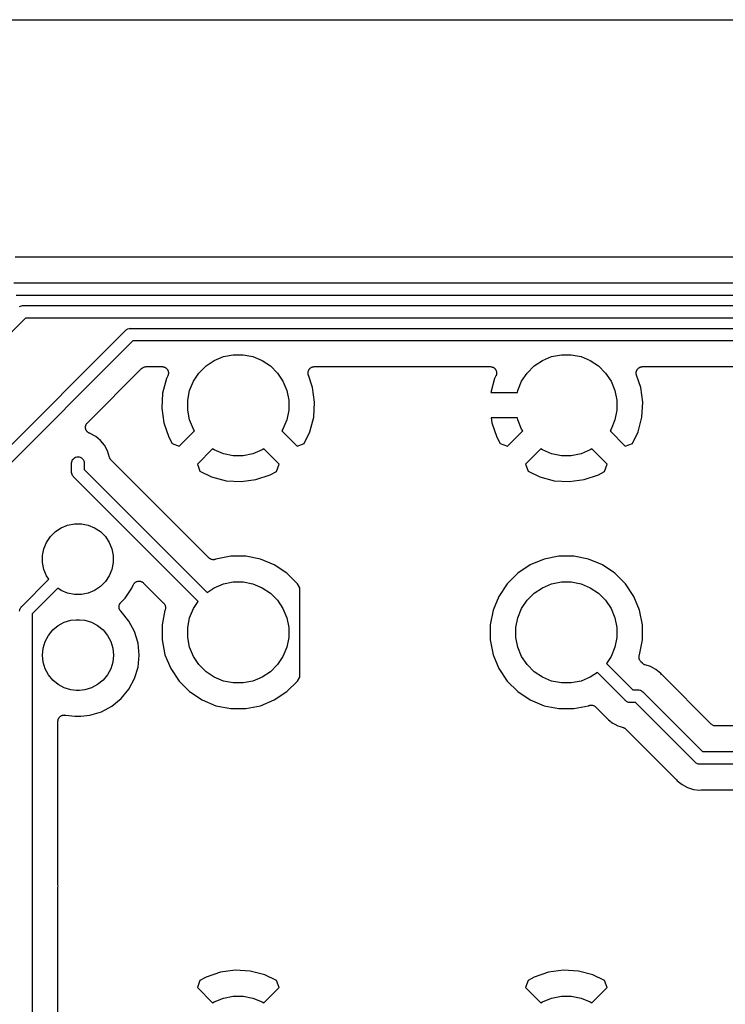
# Model space of a CAD drawing. Extents: x 3.04 to 9.02, y -6.31 to -2.47.
# Tile 16 of 33: x 6.09 to 6.64, y -3.24 to -2.47. Entities that reach past the tile are written whole.
import ezdxf

# ---------------------------------------------------------------- set-up
doc = ezdxf.new("R2010")
doc.units = 0
doc.header["$MEASUREMENT"] = 0
doc.layers.add('BLACK', color=7, linetype='CONTINUOUS')

msp = doc.modelspace()

# ---------------------------------------------------------------- linework, layer by layer
at = {"layer": 'BLACK', "linetype": 'CONTINUOUS'}
for p, q in [((5.14482, -2.47447), (7.89339, -2.47447)), ((7.50983, -2.65962), (6.08617, -2.65962)), ((6.08494, -2.67962), (7.51106, -2.67962)), ((7.50926, -2.68946), (6.08674, -2.68946)), ((6.08935, -2.69813), (6.09013, -2.69771)), ((6.09013, -2.69771), (6.09106, -2.69743)), ((6.09106, -2.69743), (6.09178, -2.69735)), ((6.09178, -2.69735), (6.09202, -2.69733)), ((6.09178, -2.69735), (6.09178, -2.69735)), ((6.09202, -2.69733), (6.09226, -2.69735)), ((6.09226, -2.69735), (7.5007, -2.69735)), ((6.09406, -2.7072), (5.76614, -3.03512)), ((7.49891, -2.7072), (6.09406, -2.7072)), ((5.80584, -3.08305), (6.17222, -2.7167)), ((6.17222, -2.7167), (6.17237, -2.71651)), ((6.17237, -2.71651), (6.17256, -2.71636)), ((6.17256, -2.71636), (6.17312, -2.7159)), ((6.17256, -2.71636), (6.17256, -2.71636)), ((6.17312, -2.7159), (6.17342, -2.71574)), ((6.17312, -2.7159), (6.17312, -2.7159)), ((6.17312, -2.7159), (6.17312, -2.7159)), ((6.17312, -2.7159), (6.17312, -2.7159)), ((6.17342, -2.71574), (6.17397, -2.71544)), ((6.17397, -2.71544), (6.1749, -2.71516)), ((6.1749, -2.71516), (6.17562, -2.71509)), ((6.17562, -2.71509), (6.17563, -2.71509)), ((6.17563, -2.71509), (6.17587, -2.71506)), ((6.17587, -2.71506), (6.17611, -2.71509)), ((6.17611, -2.71509), (7.48968, -2.71509)), ((6.1779, -2.72493), (5.81152, -3.09128)), ((7.48788, -2.72493), (6.1779, -2.72493)), ((6.2349, -2.74442), (6.24135, -2.74011)), ((6.24135, -2.74011), (6.24852, -2.73714)), ((6.24852, -2.73714), (6.25612, -2.73563)), ((6.25612, -2.73563), (6.26388, -2.73563)), ((6.26388, -2.73563), (6.27148, -2.73714)), ((6.27148, -2.73714), (6.27865, -2.74011)), ((6.27865, -2.74011), (6.2851, -2.74442)), ((6.49081, -2.74442), (6.49726, -2.74011)), ((6.49726, -2.74011), (6.50442, -2.73714)), ((6.50442, -2.73714), (6.51203, -2.73563)), ((6.51203, -2.73563), (6.51978, -2.73563)), ((6.51978, -2.73563), (6.52739, -2.73714)), ((6.52739, -2.73714), (6.53455, -2.74011)), ((6.53455, -2.74011), (6.541, -2.74442)), ((6.1424, -2.78871), (6.18472, -2.74639)), ((6.18472, -2.74639), (6.18474, -2.74638)), ((6.18474, -2.74638), (6.18477, -2.74634)), ((6.18474, -2.74638), (6.18474, -2.74638)), ((6.18474, -2.74638), (6.18474, -2.74638)), ((6.18477, -2.74634), (6.18513, -2.74606)), ((6.18513, -2.74606), (6.18549, -2.74576)), ((6.18549, -2.74576), (6.18552, -2.74575)), ((6.18552, -2.74575), (6.18554, -2.74574)), ((6.18554, -2.74574), (6.18595, -2.74552)), ((6.18595, -2.74552), (6.18635, -2.74531)), ((6.18635, -2.74531), (6.18638, -2.7453)), ((6.18638, -2.7453), (6.1864, -2.74529)), ((6.1864, -2.74529), (6.18685, -2.74516)), ((6.18685, -2.74516), (6.18729, -2.74502)), ((6.18729, -2.74502), (6.18731, -2.74502)), ((6.18731, -2.74502), (6.18734, -2.74501)), ((6.18734, -2.74501), (6.1878, -2.74497)), ((6.1878, -2.74497), (6.18826, -2.74493)), ((6.18826, -2.74493), (6.20061, -2.74493)), ((6.20061, -2.74493), (6.20068, -2.74493)), ((6.20068, -2.74493), (6.20082, -2.74494)), ((6.20082, -2.74494), (6.20096, -2.74494)), ((6.20096, -2.74494), (6.2013, -2.745)), ((6.2013, -2.745), (6.20165, -2.74504)), ((6.20165, -2.74504), (6.20178, -2.74508)), ((6.20178, -2.74508), (6.20192, -2.7451)), ((6.20192, -2.7451), (6.20225, -2.74523)), ((6.20225, -2.74523), (6.20258, -2.74533)), ((6.20258, -2.74533), (6.2027, -2.7454)), ((6.2027, -2.7454), (6.20283, -2.74545)), ((6.20283, -2.74545), (6.20313, -2.74563)), ((6.20313, -2.74563), (6.20344, -2.7458)), ((6.20344, -2.7458), (6.20354, -2.74589)), ((6.20354, -2.74589), (6.20366, -2.74596)), ((6.20366, -2.74596), (6.20392, -2.7462)), ((6.20392, -2.7462), (6.20419, -2.74643)), ((6.20419, -2.74643), (6.20427, -2.74654)), ((6.20427, -2.74654), (6.20437, -2.74663)), ((6.20437, -2.74663), (6.20458, -2.74692)), ((6.20458, -2.74692), (6.2048, -2.74719)), ((6.2048, -2.74719), (6.20486, -2.74731)), ((6.20486, -2.74731), (6.20494, -2.74742)), ((6.20494, -2.74742), (6.20509, -2.74774)), ((6.20509, -2.74774), (6.20525, -2.74806)), ((6.22942, -2.7499), (6.2349, -2.74442)), ((6.2851, -2.74442), (6.29058, -2.7499)), ((6.31483, -2.74799), (6.31491, -2.74785)), ((6.31491, -2.74785), (6.31497, -2.74769)), ((6.31497, -2.74769), (6.31514, -2.74742)), ((6.31514, -2.74742), (6.3153, -2.74713)), ((6.3153, -2.74713), (6.3154, -2.74701)), ((6.3154, -2.74701), (6.31549, -2.74687)), ((6.31549, -2.74687), (6.31571, -2.74663)), ((6.31571, -2.74663), (6.31592, -2.74638)), ((6.31592, -2.74638), (6.31605, -2.74628)), ((6.31605, -2.74628), (6.31616, -2.74616)), ((6.31616, -2.74616), (6.31642, -2.74597)), ((6.31642, -2.74597), (6.31667, -2.74576)), ((6.31667, -2.74576), (6.31682, -2.74569)), ((6.31682, -2.74569), (6.31695, -2.74559)), ((6.31695, -2.74559), (6.31725, -2.74546)), ((6.31725, -2.74546), (6.31754, -2.74531)), ((6.31754, -2.74531), (6.31769, -2.74526)), ((6.31769, -2.74526), (6.31784, -2.74519)), ((6.31784, -2.74519), (6.31816, -2.74512)), ((6.31816, -2.74512), (6.31847, -2.74502)), ((6.31847, -2.74502), (6.31863, -2.74501)), ((6.31863, -2.74501), (6.31879, -2.74497)), ((6.31879, -2.74497), (6.31912, -2.74496)), ((6.31912, -2.74496), (6.31944, -2.74493)), ((6.31944, -2.74493), (6.45652, -2.74493)), ((6.45652, -2.74493), (6.45659, -2.74493)), ((6.45659, -2.74493), (6.45673, -2.74494)), ((6.45673, -2.74494), (6.45686, -2.74494)), ((6.45686, -2.74494), (6.45721, -2.745)), ((6.45721, -2.745), (6.45756, -2.74504)), ((6.45756, -2.74504), (6.45769, -2.74508)), ((6.45769, -2.74508), (6.45783, -2.7451)), ((6.45783, -2.7451), (6.45815, -2.74523)), ((6.45815, -2.74523), (6.45849, -2.74533)), ((6.45849, -2.74533), (6.45861, -2.7454)), ((6.45861, -2.7454), (6.45874, -2.74545)), ((6.45874, -2.74545), (6.45904, -2.74563)), ((6.45904, -2.74563), (6.45934, -2.7458)), ((6.45934, -2.7458), (6.45945, -2.74589)), ((6.45945, -2.74589), (6.45957, -2.74596)), ((6.45957, -2.74596), (6.45982, -2.7462)), ((6.45982, -2.7462), (6.46009, -2.74643)), ((6.46009, -2.74643), (6.46018, -2.74654)), ((6.46018, -2.74654), (6.46028, -2.74663)), ((6.46028, -2.74663), (6.46048, -2.74692)), ((6.46048, -2.74692), (6.4607, -2.74719)), ((6.4607, -2.74719), (6.46077, -2.74731)), ((6.46077, -2.74731), (6.46085, -2.74742)), ((6.46085, -2.74742), (6.46099, -2.74774)), ((6.46099, -2.74774), (6.46115, -2.74806)), ((6.48532, -2.7499), (6.49081, -2.74442)), ((6.541, -2.74442), (6.54649, -2.7499)), ((6.57074, -2.74799), (6.57082, -2.74785)), ((6.57082, -2.74785), (6.57087, -2.74769)), ((6.57087, -2.74769), (6.57105, -2.74742)), ((6.57105, -2.74742), (6.5712, -2.74713)), ((6.5712, -2.74713), (6.57131, -2.74701)), ((6.57131, -2.74701), (6.57139, -2.74687)), ((6.57139, -2.74687), (6.57162, -2.74663)), ((6.57162, -2.74663), (6.57182, -2.74638)), ((6.57182, -2.74638), (6.57195, -2.74628)), ((6.57195, -2.74628), (6.57206, -2.74616)), ((6.57206, -2.74616), (6.57233, -2.74597)), ((6.57233, -2.74597), (6.57258, -2.74576)), ((6.57258, -2.74576), (6.57273, -2.74569)), ((6.57273, -2.74569), (6.57286, -2.74559)), ((6.57286, -2.74559), (6.57315, -2.74546)), ((6.57315, -2.74546), (6.57344, -2.74531)), ((6.57344, -2.74531), (6.5736, -2.74526)), ((6.5736, -2.74526), (6.57375, -2.74519)), ((6.57375, -2.74519), (6.57406, -2.74512)), ((6.57406, -2.74512), (6.57438, -2.74502)), ((6.57438, -2.74502), (6.57454, -2.74501)), ((6.57454, -2.74501), (6.5747, -2.74497)), ((6.5747, -2.74497), (6.57502, -2.74496)), ((6.57502, -2.74496), (6.57535, -2.74493)), ((6.57535, -2.74493), (6.78192, -2.74493)), ((6.20405, -2.75429), (6.20109, -2.7656)), ((6.20511, -2.75212), (6.20405, -2.75429)), ((6.20516, -2.75199), (6.20511, -2.75212)), ((6.20522, -2.75187), (6.20516, -2.75199)), ((6.20533, -2.75153), (6.20522, -2.75187)), ((6.20525, -2.74806), (6.20529, -2.74819)), ((6.20529, -2.74819), (6.20535, -2.74831)), ((6.20545, -2.7512), (6.20533, -2.75153)), ((6.20535, -2.74831), (6.20543, -2.74866)), ((6.20543, -2.74866), (6.20552, -2.74899)), ((6.20547, -2.75107), (6.20545, -2.7512)), ((6.20551, -2.75093), (6.20547, -2.75107)), ((6.20555, -2.75058), (6.20551, -2.75093)), ((6.20552, -2.74899), (6.20554, -2.74913)), ((6.20554, -2.74913), (6.20557, -2.74926)), ((6.2056, -2.75024), (6.20555, -2.75058)), ((6.20557, -2.74926), (6.20558, -2.74961)), ((6.20558, -2.74961), (6.20561, -2.74996)), ((6.20561, -2.74996), (6.2056, -2.7501)), ((6.2056, -2.7501), (6.2056, -2.75024)), ((6.22511, -2.75635), (6.22942, -2.7499)), ((6.29058, -2.7499), (6.29489, -2.75635)), ((6.31444, -2.74989), (6.31446, -2.74973)), ((6.31447, -2.75022), (6.31444, -2.74989)), ((6.31445, -2.74957), (6.31451, -2.74925)), ((6.31446, -2.74973), (6.31445, -2.74957)), ((6.31448, -2.75054), (6.31447, -2.75022)), ((6.31452, -2.7507), (6.31448, -2.75054)), ((6.31451, -2.74925), (6.31454, -2.74892)), ((6.31453, -2.75087), (6.31452, -2.7507)), ((6.31462, -2.75118), (6.31453, -2.75087)), ((6.31454, -2.74892), (6.31459, -2.74877)), ((6.31459, -2.74877), (6.31462, -2.74861)), ((6.31462, -2.74861), (6.31474, -2.7483)), ((6.31469, -2.7515), (6.31462, -2.75118)), ((6.31472, -2.75156), (6.31469, -2.7515)), ((6.31803, -2.76114), (6.31472, -2.75156)), ((6.31474, -2.7483), (6.31483, -2.74799)), ((6.45996, -2.75429), (6.45711, -2.76516)), ((6.46102, -2.75212), (6.45996, -2.75429)), ((6.46106, -2.75199), (6.46102, -2.75212)), ((6.46113, -2.75187), (6.46106, -2.75199)), ((6.46123, -2.75153), (6.46113, -2.75187)), ((6.46115, -2.74806), (6.46119, -2.74819)), ((6.46119, -2.74819), (6.46125, -2.74831)), ((6.46135, -2.7512), (6.46123, -2.75153)), ((6.46125, -2.74831), (6.46133, -2.74866)), ((6.46133, -2.74866), (6.46143, -2.74899)), ((6.46138, -2.75107), (6.46135, -2.7512)), ((6.46142, -2.75093), (6.46138, -2.75107)), ((6.46145, -2.75058), (6.46142, -2.75093)), ((6.46143, -2.74899), (6.46144, -2.74913)), ((6.46144, -2.74913), (6.46147, -2.74926)), ((6.46151, -2.75024), (6.46145, -2.75058)), ((6.46147, -2.74926), (6.46149, -2.74961)), ((6.46149, -2.74961), (6.46152, -2.74996)), ((6.46152, -2.74996), (6.4615, -2.7501)), ((6.4615, -2.7501), (6.46151, -2.75024)), ((6.48102, -2.75635), (6.48532, -2.7499)), ((6.54649, -2.7499), (6.55079, -2.75635)), ((6.57035, -2.74989), (6.57036, -2.74973)), ((6.57038, -2.75022), (6.57035, -2.74989)), ((6.57036, -2.74957), (6.57042, -2.74925)), ((6.57036, -2.74973), (6.57036, -2.74957)), ((6.57039, -2.75054), (6.57038, -2.75022)), ((6.57042, -2.7507), (6.57039, -2.75054)), ((6.57042, -2.74925), (6.57045, -2.74892)), ((6.57044, -2.75087), (6.57042, -2.7507)), ((6.57053, -2.75118), (6.57044, -2.75087)), ((6.57045, -2.74892), (6.5705, -2.74877)), ((6.5705, -2.74877), (6.57053, -2.74861)), ((6.57053, -2.74861), (6.57064, -2.7483)), ((6.5706, -2.7515), (6.57053, -2.75118)), ((6.57062, -2.75156), (6.5706, -2.7515)), ((6.57393, -2.76114), (6.57062, -2.75156)), ((6.57064, -2.7483), (6.57074, -2.74799)), ((6.22214, -2.76352), (6.22511, -2.75635)), ((6.29489, -2.75635), (6.29786, -2.76352)), ((6.31961, -2.77273), (6.31803, -2.76114)), ((6.47805, -2.76352), (6.48102, -2.75635)), ((6.55079, -2.75635), (6.55376, -2.76352)), ((6.57552, -2.77273), (6.57393, -2.76114)), ((6.20109, -2.7656), (6.20039, -2.77727)), ((6.22063, -2.77112), (6.22214, -2.76352)), ((6.29786, -2.76352), (6.29937, -2.77112)), ((6.45711, -2.76516), (6.47772, -2.76516)), ((6.47772, -2.76516), (6.47805, -2.76352)), ((6.55376, -2.76352), (6.55528, -2.77112)), ((6.20039, -2.77727), (6.20197, -2.78886)), ((6.22063, -2.77888), (6.22063, -2.77112)), ((6.29937, -2.77112), (6.29937, -2.77888)), ((6.31891, -2.7844), (6.31961, -2.77273)), ((6.55528, -2.77112), (6.55528, -2.77888)), ((6.57482, -2.7844), (6.57552, -2.77273)), ((6.22214, -2.78648), (6.22063, -2.77888)), ((6.29937, -2.77888), (6.29786, -2.78648)), ((6.31595, -2.79571), (6.31891, -2.7844)), ((6.45733, -2.78484), (6.45788, -2.78886)), ((6.47772, -2.78484), (6.45733, -2.78484)), ((6.47805, -2.78648), (6.47772, -2.78484)), ((6.55528, -2.77888), (6.55376, -2.78648)), ((6.57185, -2.79571), (6.57482, -2.7844)), ((6.14094, -2.79223), (6.14096, -2.79197)), ((6.14096, -2.79246), (6.14094, -2.79223)), ((6.14096, -2.79197), (6.14097, -2.79172)), ((6.14096, -2.79269), (6.14096, -2.79246)), ((6.14101, -2.79295), (6.14096, -2.79269)), ((6.14097, -2.79172), (6.14101, -2.79149)), ((6.14101, -2.79149), (6.14104, -2.79126)), ((6.14103, -2.7932), (6.14101, -2.79295)), ((6.1411, -2.79342), (6.14103, -2.7932)), ((6.14104, -2.79126), (6.14111, -2.79101)), ((6.14114, -2.79365), (6.1411, -2.79342)), ((6.14111, -2.79101), (6.14116, -2.79076)), ((6.14124, -2.79389), (6.14114, -2.79365)), ((6.14116, -2.79076), (6.14125, -2.79055)), ((6.14131, -2.79414), (6.14124, -2.79389)), ((6.14125, -2.79055), (6.14132, -2.79033)), ((6.14132, -2.79033), (6.14144, -2.7901)), ((6.14144, -2.7901), (6.14154, -2.78986)), ((6.14154, -2.78986), (6.14167, -2.78967)), ((6.14167, -2.78967), (6.14178, -2.78947)), ((6.14178, -2.78947), (6.14195, -2.78927)), ((6.14195, -2.78927), (6.14209, -2.78906)), ((6.14209, -2.78906), (6.14225, -2.78889)), ((6.14225, -2.78889), (6.1424, -2.78871)), ((6.20197, -2.78886), (6.20583, -2.8)), ((6.22511, -2.79365), (6.22214, -2.78648)), ((6.22595, -2.79491), (6.22511, -2.79365)), ((6.29489, -2.79365), (6.29405, -2.79491)), ((6.29786, -2.78648), (6.29489, -2.79365)), ((6.45788, -2.78886), (6.46173, -2.8)), ((6.48102, -2.79365), (6.47805, -2.78648)), ((6.48186, -2.79491), (6.48102, -2.79365)), ((6.55079, -2.79365), (6.54995, -2.79491)), ((6.55376, -2.78648), (6.55079, -2.79365)), ((6.14142, -2.79434), (6.14131, -2.79414)), ((6.1415, -2.79456), (6.14142, -2.79434)), ((6.14164, -2.79477), (6.1415, -2.79456)), ((6.14176, -2.795), (6.14164, -2.79477)), ((6.14191, -2.79518), (6.14176, -2.795)), ((6.14204, -2.79538), (6.14191, -2.79518)), ((6.14222, -2.79556), (6.14204, -2.79538)), ((6.14238, -2.79576), (6.14222, -2.79556)), ((6.14256, -2.79591), (6.14238, -2.79576)), ((6.14272, -2.79607), (6.14256, -2.79591)), ((6.14293, -2.79622), (6.14272, -2.79607)), ((6.14313, -2.79638), (6.14293, -2.79622)), ((6.14333, -2.79649), (6.14313, -2.79638)), ((6.14352, -2.79663), (6.14333, -2.79649)), ((6.14376, -2.79673), (6.14352, -2.79663)), ((6.14398, -2.79685), (6.14376, -2.79673)), ((6.14421, -2.79692), (6.14398, -2.79685)), ((6.14442, -2.79701), (6.14421, -2.79692)), ((6.14449, -2.79703), (6.14442, -2.79701)), ((6.14458, -2.79706), (6.14449, -2.79703)), ((6.14891, -2.79938), (6.14458, -2.79706)), ((6.15271, -2.80249), (6.14891, -2.79938)), ((6.20583, -2.8), (6.20839, -2.80481)), ((6.21401, -2.80685), (6.22595, -2.79491)), ((6.29405, -2.79491), (6.30599, -2.80685)), ((6.3115, -2.80485), (6.31595, -2.79571)), ((6.46173, -2.8), (6.4643, -2.80481)), ((6.46992, -2.80685), (6.48186, -2.79491)), ((6.54995, -2.79491), (6.56189, -2.80685)), ((6.56741, -2.80485), (6.57185, -2.79571)), ((6.15582, -2.80628), (6.15271, -2.80249)), ((6.15814, -2.81061), (6.15582, -2.80628)), ((6.20839, -2.80481), (6.21401, -2.80685)), ((6.24009, -2.80905), (6.22815, -2.82099)), ((6.24135, -2.80989), (6.24009, -2.80905)), ((6.27991, -2.80905), (6.27865, -2.80989)), ((6.29185, -2.82099), (6.27991, -2.80905)), ((6.30599, -2.80685), (6.3115, -2.80485)), ((6.4643, -2.80481), (6.46992, -2.80685)), ((6.496, -2.80905), (6.48406, -2.82099)), ((6.49726, -2.80989), (6.496, -2.80905)), ((6.53581, -2.80905), (6.53455, -2.80989)), ((6.54775, -2.82099), (6.53581, -2.80905)), ((6.56189, -2.80685), (6.56741, -2.80485)), ((6.13089, -2.81745), (6.1315, -2.8167)), ((6.1315, -2.8167), (6.13225, -2.81609)), ((6.13225, -2.81609), (6.13311, -2.81563)), ((6.13311, -2.81563), (6.13404, -2.81535)), ((6.13404, -2.81535), (6.135, -2.81525)), ((6.135, -2.81525), (6.13596, -2.81535)), ((6.13596, -2.81535), (6.13689, -2.81563)), ((6.13689, -2.81563), (6.13775, -2.81609)), ((6.13775, -2.81609), (6.1385, -2.8167)), ((6.1385, -2.8167), (6.13911, -2.81745)), ((6.1597, -2.81576), (6.15814, -2.81061)), ((6.1597, -2.81578), (6.1597, -2.81576)), ((6.15978, -2.81598), (6.1597, -2.81578)), ((6.15985, -2.8162), (6.15978, -2.81598)), ((6.15997, -2.81643), (6.15985, -2.8162)), ((6.16007, -2.81668), (6.15997, -2.81643)), ((6.16019, -2.81687), (6.16007, -2.81668)), ((6.1603, -2.81706), (6.16019, -2.81687)), ((6.24852, -2.81286), (6.24135, -2.80989)), ((6.25612, -2.81437), (6.24852, -2.81286)), ((6.26388, -2.81437), (6.25612, -2.81437)), ((6.27148, -2.81286), (6.26388, -2.81437)), ((6.27865, -2.80989), (6.27148, -2.81286)), ((6.50442, -2.81286), (6.49726, -2.80989)), ((6.51203, -2.81437), (6.50442, -2.81286)), ((6.51978, -2.81437), (6.51203, -2.81437)), ((6.52739, -2.81286), (6.51978, -2.81437)), ((6.53455, -2.80989), (6.52739, -2.81286)), ((6.13008, -2.81996), (6.13015, -2.81923)), ((6.13008, -2.82692), (6.13008, -2.81996)), ((6.13015, -2.81923), (6.13043, -2.8183)), ((6.13043, -2.8183), (6.13089, -2.81745)), ((6.13911, -2.81745), (6.13957, -2.8183)), ((6.13957, -2.8183), (6.13985, -2.81923)), ((6.13985, -2.81923), (6.13992, -2.81996)), ((6.13992, -2.81996), (6.13992, -2.82513)), ((6.16046, -2.81727), (6.1603, -2.81706)), ((6.16061, -2.81749), (6.16046, -2.81727)), ((6.16077, -2.81765), (6.16061, -2.81749)), ((6.1609, -2.81783), (6.16077, -2.81765)), ((6.16095, -2.81787), (6.1609, -2.81783)), ((6.16631, -2.82323), (6.16095, -2.81787)), ((6.16632, -2.82324), (6.16631, -2.82323)), ((6.23712, -2.89404), (6.16632, -2.82324)), ((6.22815, -2.82099), (6.23015, -2.8265)), ((6.28981, -2.82661), (6.29185, -2.82099)), ((6.48406, -2.82099), (6.48606, -2.8265)), ((6.54572, -2.82661), (6.54775, -2.82099)), ((6.13005, -2.82717), (6.13008, -2.82692)), ((6.13008, -2.82741), (6.13005, -2.82717)), ((6.13015, -2.82813), (6.13008, -2.82741)), ((6.13008, -2.82741), (6.13008, -2.82741)), ((6.13043, -2.82906), (6.13015, -2.82813)), ((6.13089, -2.82991), (6.13043, -2.82906)), ((6.1315, -2.83066), (6.13089, -2.82991)), ((6.13169, -2.83082), (6.1315, -2.83066)), ((6.22883, -2.92795), (6.13169, -2.83082)), ((6.13992, -2.82513), (6.23579, -2.92099)), ((6.23015, -2.8265), (6.23929, -2.83095)), ((6.23929, -2.83095), (6.2506, -2.83391)), ((6.27386, -2.83303), (6.285, -2.82917)), ((6.285, -2.82917), (6.28981, -2.82661)), ((6.48606, -2.8265), (6.49519, -2.83095)), ((6.49519, -2.83095), (6.5065, -2.83391)), ((6.52976, -2.83303), (6.54091, -2.82917)), ((6.54091, -2.82917), (6.54572, -2.82661)), ((6.2506, -2.83391), (6.26227, -2.83461)), ((6.26227, -2.83461), (6.27386, -2.83303)), ((6.5065, -2.83391), (6.51818, -2.83461)), ((6.51818, -2.83461), (6.52976, -2.83303)), ((6.11743, -2.87359), (6.12195, -2.87058)), ((6.12195, -2.87058), (6.12696, -2.8685)), ((6.12696, -2.8685), (6.13229, -2.86744)), ((6.13229, -2.86744), (6.13771, -2.86744)), ((6.13771, -2.86744), (6.14304, -2.8685)), ((6.14304, -2.8685), (6.14805, -2.87058)), ((6.14805, -2.87058), (6.15257, -2.87359)), ((6.11058, -2.88195), (6.11359, -2.87743)), ((6.11359, -2.87743), (6.11743, -2.87359)), ((6.15257, -2.87359), (6.15641, -2.87743)), ((6.15641, -2.87743), (6.15942, -2.88195)), ((6.1085, -2.88696), (6.11058, -2.88195)), ((6.15942, -2.88195), (6.1615, -2.88696)), ((6.10744, -2.89229), (6.1085, -2.88696)), ((6.10744, -2.89771), (6.10744, -2.89229)), ((6.1615, -2.88696), (6.16256, -2.89229)), ((6.16256, -2.89229), (6.16256, -2.89771)), ((6.25415, -2.8928), (6.24268, -2.89508)), ((6.26585, -2.8928), (6.25415, -2.8928)), ((6.27732, -2.89508), (6.26585, -2.8928)), ((6.51006, -2.8928), (6.49859, -2.89508)), ((6.52175, -2.8928), (6.51006, -2.8928)), ((6.53322, -2.89508), (6.52175, -2.8928)), ((6.1085, -2.90304), (6.10744, -2.89771)), ((6.16256, -2.89771), (6.1615, -2.90304)), ((6.23748, -2.89434), (6.23712, -2.89404)), ((6.23784, -2.89464), (6.23748, -2.89434)), ((6.23786, -2.89465), (6.23784, -2.89464)), ((6.23787, -2.89466), (6.23786, -2.89465)), ((6.23828, -2.89488), (6.23787, -2.89466)), ((6.23869, -2.8951), (6.23828, -2.89488)), ((6.23871, -2.89511), (6.23869, -2.8951)), ((6.23873, -2.89512), (6.23871, -2.89511)), ((6.23918, -2.89526), (6.23873, -2.89512)), ((6.23962, -2.8954), (6.23918, -2.89526)), ((6.23965, -2.8954), (6.23962, -2.8954)), ((6.23967, -2.89541), (6.23965, -2.8954)), ((6.24013, -2.89545), (6.23967, -2.89541)), ((6.24059, -2.8955), (6.24013, -2.89545)), ((6.24062, -2.8955), (6.24059, -2.8955)), ((6.24064, -2.8955), (6.24062, -2.8955)), ((6.2411, -2.89546), (6.24064, -2.8955)), ((6.24157, -2.89542), (6.2411, -2.89546)), ((6.24159, -2.89542), (6.24157, -2.89542)), ((6.24161, -2.89541), (6.24159, -2.89542)), ((6.24206, -2.89528), (6.24161, -2.89541)), ((6.2425, -2.89515), (6.24206, -2.89528)), ((6.24254, -2.89513), (6.2425, -2.89515)), ((6.24255, -2.89513), (6.24254, -2.89513)), ((6.24254, -2.89513), (6.24254, -2.89513)), ((6.24257, -2.89512), (6.24255, -2.89513)), ((6.24268, -2.89508), (6.24257, -2.89512)), ((6.28812, -2.89955), (6.27732, -2.89508)), ((6.29785, -2.90605), (6.28812, -2.89955)), ((6.48778, -2.89955), (6.47806, -2.90605)), ((6.49859, -2.89508), (6.48778, -2.89955)), ((6.54403, -2.89955), (6.53322, -2.89508)), ((6.55375, -2.90605), (6.54403, -2.89955)), ((6.11058, -2.90805), (6.1085, -2.90304)), ((6.11234, -2.9107), (6.11058, -2.90805)), ((6.15942, -2.90805), (6.15641, -2.91257)), ((6.1615, -2.90304), (6.15942, -2.90805)), ((6.30612, -2.91432), (6.29785, -2.90605)), ((6.47806, -2.90605), (6.46979, -2.91432)), ((6.56202, -2.91432), (6.55375, -2.90605)), ((6.09118, -2.93187), (6.11234, -2.9107)), ((6.15257, -2.91641), (6.14805, -2.91942)), ((6.15641, -2.91257), (6.15257, -2.91641)), ((6.17715, -2.91753), (6.17808, -2.91527)), ((6.17808, -2.91527), (6.1781, -2.91523)), ((6.1781, -2.91523), (6.17811, -2.9152)), ((6.1781, -2.91523), (6.1781, -2.91523)), ((6.1781, -2.91523), (6.1781, -2.91523)), ((6.17811, -2.9152), (6.17834, -2.91479)), ((6.17834, -2.91479), (6.17857, -2.91437)), ((6.17857, -2.91436), (6.17858, -2.91435)), ((6.17857, -2.91437), (6.17857, -2.91436)), ((6.17858, -2.91435), (6.17889, -2.91399)), ((6.17889, -2.91399), (6.17919, -2.91362)), ((6.17919, -2.91362), (6.1792, -2.91361)), ((6.1792, -2.91361), (6.17921, -2.9136)), ((6.17921, -2.9136), (6.17957, -2.91331)), ((6.17957, -2.91331), (6.17995, -2.91301)), ((6.17995, -2.91301), (6.17996, -2.913)), ((6.17996, -2.913), (6.17997, -2.91299)), ((6.17997, -2.91299), (6.18039, -2.91278)), ((6.18039, -2.91278), (6.18081, -2.91255)), ((6.18081, -2.91255), (6.18082, -2.91255)), ((6.18082, -2.91255), (6.18084, -2.91254)), ((6.18084, -2.91254), (6.1813, -2.91241)), ((6.1813, -2.91241), (6.18175, -2.91227)), ((6.18175, -2.91227), (6.18176, -2.91227)), ((6.18176, -2.91227), (6.18177, -2.91227)), ((6.18177, -2.91227), (6.18225, -2.91223)), ((6.18225, -2.91223), (6.18272, -2.91218)), ((6.18272, -2.91218), (6.18273, -2.91218)), ((6.18273, -2.91218), (6.18275, -2.91218)), ((6.18275, -2.91218), (6.18321, -2.91223)), ((6.18321, -2.91223), (6.18369, -2.91228)), ((6.18369, -2.91228), (6.1837, -2.91228)), ((6.1837, -2.91228), (6.18372, -2.91229)), ((6.18372, -2.91229), (6.18417, -2.91243)), ((6.18417, -2.91243), (6.18462, -2.91257)), ((6.18462, -2.91257), (6.18463, -2.91257)), ((6.18463, -2.91257), (6.18465, -2.91258)), ((6.18465, -2.91258), (6.18506, -2.9128)), ((6.18506, -2.9128), (6.18548, -2.91303)), ((6.18548, -2.91303), (6.18549, -2.91304)), ((6.18549, -2.91304), (6.1855, -2.91304)), ((6.1855, -2.91304), (6.18587, -2.91334)), ((6.18587, -2.91334), (6.18624, -2.91365)), ((6.18624, -2.91365), (6.20188, -2.92928)), ((6.24135, -2.91728), (6.24852, -2.91431)), ((6.24852, -2.91431), (6.25612, -2.9128)), ((6.25612, -2.9128), (6.26388, -2.9128)), ((6.26388, -2.9128), (6.27148, -2.91431)), ((6.27148, -2.91431), (6.27865, -2.91728)), ((6.30815, -2.91736), (6.30612, -2.91432)), ((6.46979, -2.91432), (6.46329, -2.92404)), ((6.49726, -2.91728), (6.50442, -2.91431)), ((6.50442, -2.91431), (6.51203, -2.9128)), ((6.51203, -2.9128), (6.51978, -2.9128)), ((6.51978, -2.9128), (6.52739, -2.91431)), ((6.52739, -2.91431), (6.53455, -2.91728)), ((6.56852, -2.92404), (6.56202, -2.91432)), ((6.11931, -2.91766), (6.09941, -2.93756)), ((6.12195, -2.91942), (6.11931, -2.91766)), ((6.12696, -2.9215), (6.12195, -2.91942)), ((6.13229, -2.92256), (6.12696, -2.9215)), ((6.13771, -2.92256), (6.13229, -2.92256)), ((6.14304, -2.9215), (6.13771, -2.92256)), ((6.14805, -2.91942), (6.14304, -2.9215)), ((6.17194, -2.92532), (6.17715, -2.91753)), ((6.23579, -2.92099), (6.24135, -2.91728)), ((6.27865, -2.91728), (6.2851, -2.92158)), ((6.2851, -2.92158), (6.29058, -2.92707)), ((6.30815, -2.98697), (6.30815, -2.91736)), ((6.46329, -2.92404), (6.45882, -2.93485)), ((6.48532, -2.92707), (6.49081, -2.92158)), ((6.49081, -2.92158), (6.49726, -2.91728)), ((6.53455, -2.91728), (6.541, -2.92158)), ((6.541, -2.92158), (6.54649, -2.92707)), ((6.57299, -2.93485), (6.56852, -2.92404)), ((6.09084, -2.93221), (6.09099, -2.93202)), ((6.09099, -2.93202), (6.09118, -2.93187)), ((6.16708, -2.93223), (6.16711, -2.93197)), ((6.16711, -2.93171), (6.16716, -2.93148)), ((6.16711, -2.93197), (6.16711, -2.93171)), ((6.16716, -2.93148), (6.16718, -2.93126)), ((6.16718, -2.93126), (6.16726, -2.93101)), ((6.16726, -2.93101), (6.16731, -2.93075)), ((6.16731, -2.93075), (6.1674, -2.93054)), ((6.1674, -2.93054), (6.16747, -2.93032)), ((6.16747, -2.93032), (6.16759, -2.93009)), ((6.16759, -2.93009), (6.16769, -2.92985)), ((6.16769, -2.92985), (6.16782, -2.92966)), ((6.16782, -2.92966), (6.16793, -2.92946)), ((6.16793, -2.92946), (6.1681, -2.92926)), ((6.1681, -2.92926), (6.16824, -2.92905)), ((6.16824, -2.92905), (6.1684, -2.92889)), ((6.1684, -2.92889), (6.16855, -2.92871)), ((6.16855, -2.92871), (6.17194, -2.92532)), ((6.20188, -2.92928), (6.20189, -2.9293)), ((6.20189, -2.9293), (6.20189, -2.9293)), ((6.20189, -2.9293), (6.20189, -2.9293)), ((6.20189, -2.9293), (6.20192, -2.92933)), ((6.20192, -2.92933), (6.20221, -2.9297)), ((6.20221, -2.9297), (6.20251, -2.93006)), ((6.20251, -2.93006), (6.20252, -2.93008)), ((6.20252, -2.93008), (6.20253, -2.9301)), ((6.20253, -2.9301), (6.20275, -2.93051)), ((6.20275, -2.93051), (6.20297, -2.93092)), ((6.20297, -2.93092), (6.20297, -2.93094)), ((6.20297, -2.93094), (6.20298, -2.93096)), ((6.20298, -2.93096), (6.20311, -2.93141)), ((6.20311, -2.93141), (6.20325, -2.93186)), ((6.20325, -2.93186), (6.20325, -2.93188)), ((6.20325, -2.93188), (6.20325, -2.9319)), ((6.20325, -2.9319), (6.20329, -2.93236)), ((6.22511, -2.93352), (6.22883, -2.92795)), ((6.29058, -2.92707), (6.29489, -2.93352)), ((6.48102, -2.93352), (6.48532, -2.92707)), ((6.54649, -2.92707), (6.55079, -2.93352)), ((6.08954, -2.93552), (6.08964, -2.93456)), ((6.08964, -2.93455), (6.08977, -2.93413)), ((6.08964, -2.93456), (6.08964, -2.93455)), ((6.08964, -2.93456), (6.08964, -2.93456)), ((6.08977, -2.93413), (6.08992, -2.93363)), ((6.08992, -2.93363), (6.09015, -2.9332)), ((6.08992, -2.93363), (6.08992, -2.93363)), ((6.08992, -2.93363), (6.08992, -2.93363)), ((6.09015, -2.9332), (6.09038, -2.93277)), ((6.09038, -2.93277), (6.09066, -2.93242)), ((6.09038, -2.93277), (6.09038, -2.93277)), ((6.09038, -2.93277), (6.09038, -2.93277)), ((6.09066, -2.93242), (6.09084, -2.93221)), ((6.09084, -2.93221), (6.09084, -2.93221)), ((6.09941, -2.93756), (6.09941, -3.14976)), ((6.16711, -2.93245), (6.16708, -2.93223)), ((6.1671, -2.93268), (6.16711, -2.93245)), ((6.16715, -2.93294), (6.1671, -2.93268)), ((6.16718, -2.9332), (6.16715, -2.93294)), ((6.16724, -2.93342), (6.16718, -2.9332)), ((6.16728, -2.93364), (6.16724, -2.93342)), ((6.16738, -2.93388), (6.16728, -2.93364)), ((6.16746, -2.93413), (6.16738, -2.93388)), ((6.16756, -2.93434), (6.16746, -2.93413)), ((6.16765, -2.93455), (6.16756, -2.93434)), ((6.16779, -2.93477), (6.16765, -2.93455)), ((6.16791, -2.935), (6.16779, -2.93477)), ((6.16805, -2.93517), (6.16791, -2.935)), ((6.16818, -2.93537), (6.16805, -2.93517)), ((6.16836, -2.93555), (6.16818, -2.93537)), ((6.16852, -2.93576), (6.16836, -2.93555)), ((6.1687, -2.9359), (6.16852, -2.93576)), ((6.16872, -2.93592), (6.1687, -2.9359)), ((6.17474, -2.94325), (6.16872, -2.93592)), ((6.20291, -2.93485), (6.20063, -2.94632)), ((6.20296, -2.93473), (6.20291, -2.93485)), ((6.20309, -2.93429), (6.20296, -2.93473)), ((6.20323, -2.93384), (6.20309, -2.93429)), ((6.20324, -2.93382), (6.20323, -2.93384)), ((6.20329, -2.93333), (6.20324, -2.9338)), ((6.20324, -2.9338), (6.20324, -2.93382)), ((6.20329, -2.93236), (6.20334, -2.93283)), ((6.20334, -2.93287), (6.20329, -2.93333)), ((6.20334, -2.93283), (6.20334, -2.93285)), ((6.20334, -2.93285), (6.20334, -2.93287)), ((6.22214, -2.94068), (6.22511, -2.93352)), ((6.29489, -2.93352), (6.29786, -2.94068)), ((6.45882, -2.93485), (6.45654, -2.94632)), ((6.47805, -2.94068), (6.48102, -2.93352)), ((6.55079, -2.93352), (6.55376, -2.94068)), ((6.57528, -2.94632), (6.57299, -2.93485)), ((6.11542, -2.95022), (6.11961, -2.94678)), ((6.11961, -2.94678), (6.1244, -2.94422)), ((6.1244, -2.94422), (6.1296, -2.94264)), ((6.1296, -2.94264), (6.13365, -2.94224)), ((6.13365, -2.94224), (6.13635, -2.94224)), ((6.13635, -2.94224), (6.1404, -2.94264)), ((6.1404, -2.94264), (6.1456, -2.94422)), ((6.1456, -2.94422), (6.15039, -2.94678)), ((6.15039, -2.94678), (6.15458, -2.95022)), ((6.17915, -2.95152), (6.17474, -2.94325)), ((6.20063, -2.94632), (6.20063, -2.95801)), ((6.22063, -2.94829), (6.22214, -2.94068)), ((6.29786, -2.94068), (6.29937, -2.94829)), ((6.45654, -2.94632), (6.45654, -2.95801)), ((6.47654, -2.94829), (6.47805, -2.94068)), ((6.55376, -2.94068), (6.55528, -2.94829)), ((6.57528, -2.95801), (6.57528, -2.94632)), ((6.10942, -2.95921), (6.11197, -2.95442)), ((6.11197, -2.95442), (6.11542, -2.95022)), ((6.15458, -2.95022), (6.15803, -2.95442)), ((6.15803, -2.95442), (6.16058, -2.95921)), ((6.18187, -2.96048), (6.17915, -2.95152)), ((6.22063, -2.95604), (6.22063, -2.94829)), ((6.29937, -2.94829), (6.29937, -2.95604)), ((6.47654, -2.95604), (6.47654, -2.94829)), ((6.55528, -2.94829), (6.55528, -2.95604)), ((6.10784, -2.9644), (6.10942, -2.95921)), ((6.16058, -2.95921), (6.16216, -2.9644)), ((6.18279, -2.9698), (6.18187, -2.96048)), ((6.20063, -2.95801), (6.20291, -2.96948)), ((6.22214, -2.96365), (6.22063, -2.95604)), ((6.29937, -2.95604), (6.29786, -2.96365)), ((6.45654, -2.95801), (6.45882, -2.96948)), ((6.47805, -2.96365), (6.47654, -2.95604)), ((6.55528, -2.95604), (6.55376, -2.96365)), ((6.57299, -2.96948), (6.57528, -2.95801)), ((6.10731, -2.9698), (6.10784, -2.9644)), ((6.10784, -2.97521), (6.10731, -2.9698)), ((6.16216, -2.9644), (6.16269, -2.9698)), ((6.16269, -2.9698), (6.16216, -2.97521)), ((6.18187, -2.97913), (6.18279, -2.9698)), ((6.20291, -2.96948), (6.20739, -2.98029)), ((6.22511, -2.97081), (6.22214, -2.96365)), ((6.29786, -2.96365), (6.29489, -2.97081)), ((6.45882, -2.96948), (6.46329, -2.98029)), ((6.48102, -2.97081), (6.47805, -2.96365)), ((6.55376, -2.96365), (6.55079, -2.97081)), ((6.57262, -2.97099), (6.57266, -2.97053)), ((6.57266, -2.97053), (6.57267, -2.97051)), ((6.57267, -2.97049), (6.57281, -2.97004)), ((6.57267, -2.97051), (6.57267, -2.97049)), ((6.57281, -2.97004), (6.57295, -2.9696)), ((6.57295, -2.9696), (6.57299, -2.96948)), ((6.10942, -2.9804), (6.10784, -2.97521)), ((6.16216, -2.97521), (6.16058, -2.9804)), ((6.22942, -2.97726), (6.22511, -2.97081)), ((6.2349, -2.98275), (6.22942, -2.97726)), ((6.29058, -2.97726), (6.2851, -2.98275)), ((6.29489, -2.97081), (6.29058, -2.97726)), ((6.48532, -2.97726), (6.48102, -2.97081)), ((6.49081, -2.98275), (6.48532, -2.97726)), ((6.55079, -2.97081), (6.54708, -2.97638)), ((6.54708, -2.97638), (6.56763, -2.99693)), ((6.57257, -2.97146), (6.57262, -2.97099)), ((6.57257, -2.97148), (6.57257, -2.97146)), ((6.57257, -2.9715), (6.57257, -2.97148)), ((6.57261, -2.97197), (6.57257, -2.9715)), ((6.57265, -2.97243), (6.57261, -2.97197)), ((6.57266, -2.97245), (6.57265, -2.97243)), ((6.57266, -2.97247), (6.57266, -2.97245)), ((6.57279, -2.97292), (6.57266, -2.97247)), ((6.57292, -2.97337), (6.57279, -2.97292)), ((6.57293, -2.97338), (6.57292, -2.97337)), ((6.57294, -2.97341), (6.57293, -2.97338)), ((6.57316, -2.97382), (6.57294, -2.97341)), ((6.57337, -2.97423), (6.57316, -2.97382)), ((6.57339, -2.97425), (6.57337, -2.97423)), ((6.5734, -2.97427), (6.57339, -2.97425)), ((6.57369, -2.97463), (6.5734, -2.97427)), ((6.57398, -2.97499), (6.57369, -2.97463)), ((6.57401, -2.97502), (6.57398, -2.97499)), ((6.57401, -2.97503), (6.57401, -2.97502)), ((6.57403, -2.97504), (6.57401, -2.97503)), ((6.57401, -2.97503), (6.57401, -2.97503)), ((6.57519, -2.9762), (6.57403, -2.97504)), ((6.57535, -2.97634), (6.57519, -2.9762)), ((6.5755, -2.97649), (6.57535, -2.97634)), ((6.57573, -2.97665), (6.5755, -2.97649)), ((6.57594, -2.97682), (6.57573, -2.97665)), ((6.57613, -2.97692), (6.57594, -2.97682)), ((6.57631, -2.97704), (6.57613, -2.97692)), ((6.57656, -2.97715), (6.57631, -2.97704)), ((6.5768, -2.97728), (6.57656, -2.97715)), ((6.57701, -2.97734), (6.5768, -2.97728)), ((6.57721, -2.97743), (6.57701, -2.97734)), ((6.57727, -2.97745), (6.57721, -2.97743)), ((6.58143, -2.97871), (6.57727, -2.97745)), ((6.11197, -2.98519), (6.10942, -2.9804)), ((6.11542, -2.98938), (6.11197, -2.98519)), ((6.15803, -2.98519), (6.15458, -2.98938)), ((6.16058, -2.9804), (6.15803, -2.98519)), ((6.17915, -2.98809), (6.18187, -2.97913)), ((6.20739, -2.98029), (6.21388, -2.99001)), ((6.24135, -2.98705), (6.2349, -2.98275)), ((6.2851, -2.98275), (6.27865, -2.98705)), ((6.46329, -2.98029), (6.46979, -2.99001)), ((6.49726, -2.98705), (6.49081, -2.98275)), ((6.54012, -2.98334), (6.53455, -2.98705)), ((6.56194, -3.00516), (6.54012, -2.98334)), ((6.58576, -2.98102), (6.58143, -2.97871)), ((6.58955, -2.98414), (6.58576, -2.98102)), ((6.59018, -2.9849), (6.58955, -2.98414)), ((6.59033, -2.98505), (6.59018, -2.9849)), ((6.59046, -2.98521), (6.59033, -2.98505)), ((6.59051, -2.98526), (6.59046, -2.98521)), ((6.62886, -3.02361), (6.59051, -2.98526)), ((6.11961, -2.99283), (6.11542, -2.98938)), ((6.1244, -2.99539), (6.11961, -2.99283)), ((6.15039, -2.99283), (6.1456, -2.99539)), ((6.15458, -2.98938), (6.15039, -2.99283)), ((6.17474, -2.99635), (6.17915, -2.98809)), ((6.21388, -2.99001), (6.22215, -2.99828)), ((6.24852, -2.99002), (6.24135, -2.98705)), ((6.25612, -2.99154), (6.24852, -2.99002)), ((6.26388, -2.99154), (6.25612, -2.99154)), ((6.27148, -2.99002), (6.26388, -2.99154)), ((6.27865, -2.98705), (6.27148, -2.99002)), ((6.29785, -2.99828), (6.30612, -2.99001)), ((6.30612, -2.99001), (6.30815, -2.98697)), ((6.46979, -2.99001), (6.47806, -2.99828)), ((6.50442, -2.99002), (6.49726, -2.98705)), ((6.51203, -2.99154), (6.50442, -2.99002)), ((6.51978, -2.99154), (6.51203, -2.99154)), ((6.52739, -2.99002), (6.51978, -2.99154)), ((6.53455, -2.98705), (6.52739, -2.99002)), ((6.1296, -2.99696), (6.1244, -2.99539)), ((6.13365, -2.99736), (6.1296, -2.99696)), ((6.13635, -2.99736), (6.13365, -2.99736)), ((6.1404, -2.99696), (6.13635, -2.99736)), ((6.1456, -2.99539), (6.1404, -2.99696)), ((6.16879, -3.0036), (6.17474, -2.99635)), ((6.22215, -2.99828), (6.23188, -3.00478)), ((6.28812, -3.00478), (6.29785, -2.99828)), ((6.47806, -2.99828), (6.48778, -3.00478)), ((6.56763, -2.99693), (6.57161, -2.99693)), ((6.57161, -2.99693), (6.57185, -2.9969)), ((6.57185, -2.9969), (6.57209, -2.99693)), ((6.57209, -2.99693), (6.57209, -2.99693)), ((6.57209, -2.99693), (6.57281, -2.997)), ((6.57281, -2.997), (6.57374, -2.99728)), ((6.57374, -2.99728), (6.57459, -2.99773)), ((6.57459, -2.99773), (6.57534, -2.99835)), ((6.57534, -2.99835), (6.5755, -2.99854)), ((6.5755, -2.99854), (6.62204, -3.04508)), ((6.16155, -3.00954), (6.16879, -3.0036)), ((6.23188, -3.00478), (6.24268, -3.00925)), ((6.27732, -3.00925), (6.28812, -3.00478)), ((6.48778, -3.00478), (6.49859, -3.00925)), ((6.5343, -3.00892), (6.53432, -3.00891)), ((6.53432, -3.00891), (6.53434, -3.00891)), ((6.53434, -3.00891), (6.5348, -3.00887)), ((6.5348, -3.00887), (6.53527, -3.00882)), ((6.53527, -3.00882), (6.53529, -3.00883)), ((6.53529, -3.00883), (6.53531, -3.00883)), ((6.53531, -3.00883), (6.53577, -3.00888)), ((6.53577, -3.00888), (6.53624, -3.00892)), ((6.56209, -3.00534), (6.56194, -3.00516)), ((6.56228, -3.0055), (6.56209, -3.00534)), ((6.56263, -3.00579), (6.56228, -3.0055)), ((6.56228, -3.0055), (6.56228, -3.0055)), ((6.56284, -3.00596), (6.56263, -3.00579)), ((6.56325, -3.00618), (6.56284, -3.00596)), ((6.56284, -3.00596), (6.56284, -3.00596)), ((6.5637, -3.00642), (6.56325, -3.00618)), ((6.56392, -3.00648), (6.5637, -3.00642)), ((6.5637, -3.00642), (6.5637, -3.00642)), ((6.5637, -3.00642), (6.5637, -3.00642)), ((6.56463, -3.0067), (6.56392, -3.00648)), ((6.56535, -3.00677), (6.56463, -3.0067)), ((6.56559, -3.00679), (6.56535, -3.00677)), ((6.56535, -3.00677), (6.56535, -3.00677)), ((6.56583, -3.00677), (6.56559, -3.00679)), ((6.56981, -3.00677), (6.56583, -3.00677)), ((6.61635, -3.05331), (6.56981, -3.00677)), ((6.12347, -3.0166), (6.1237, -3.01658)), ((6.1237, -3.01658), (6.12393, -3.01654)), ((6.12393, -3.01654), (6.12419, -3.01654)), ((6.12419, -3.01654), (6.12444, -3.01651)), ((6.12444, -3.01651), (6.12467, -3.01654)), ((6.12467, -3.01654), (6.1249, -3.01654)), ((6.1249, -3.01654), (6.12516, -3.01659)), ((6.14432, -3.01667), (6.15329, -3.01395)), ((6.15329, -3.01395), (6.16155, -3.00954)), ((6.24268, -3.00925), (6.25415, -3.01154)), ((6.25415, -3.01154), (6.26585, -3.01154)), ((6.26585, -3.01154), (6.27732, -3.00925)), ((6.49859, -3.00925), (6.51006, -3.01154)), ((6.51006, -3.01154), (6.52175, -3.01154)), ((6.52175, -3.01154), (6.53322, -3.00925)), ((6.53322, -3.00925), (6.53334, -3.00921)), ((6.53334, -3.00921), (6.53336, -3.0092)), ((6.53336, -3.0092), (6.53336, -3.0092)), ((6.53336, -3.0092), (6.53337, -3.0092)), ((6.53337, -3.0092), (6.5334, -3.00918)), ((6.5334, -3.00918), (6.53385, -3.00905)), ((6.53385, -3.00905), (6.5343, -3.00892)), ((6.53624, -3.00892), (6.53626, -3.00893)), ((6.53626, -3.00893), (6.53628, -3.00893)), ((6.53628, -3.00893), (6.53673, -3.00907)), ((6.53673, -3.00907), (6.53717, -3.00921)), ((6.53717, -3.00921), (6.53719, -3.00922)), ((6.53719, -3.00922), (6.53721, -3.00923)), ((6.53721, -3.00923), (6.53763, -3.00945)), ((6.53763, -3.00945), (6.53803, -3.00967)), ((6.53803, -3.00967), (6.53805, -3.00968)), ((6.53805, -3.00968), (6.53807, -3.00969)), ((6.53807, -3.00969), (6.53843, -3.00999)), ((6.53843, -3.00999), (6.53879, -3.01029)), ((6.53879, -3.01029), (6.54693, -3.01843)), ((6.11941, -3.02144), (6.11944, -3.02122)), ((6.11941, -3.02151), (6.11941, -3.02144)), ((6.11941, -3.14853), (6.11941, -3.02151)), ((6.11944, -3.02099), (6.11949, -3.02073)), ((6.11944, -3.02122), (6.11944, -3.02099)), ((6.11949, -3.02073), (6.11952, -3.02047)), ((6.11952, -3.02047), (6.11959, -3.02026)), ((6.11959, -3.02026), (6.11964, -3.02003)), ((6.11964, -3.02003), (6.11974, -3.01979)), ((6.11974, -3.01979), (6.11981, -3.01954)), ((6.11981, -3.01954), (6.11992, -3.01934)), ((6.11992, -3.01934), (6.12001, -3.01913)), ((6.12001, -3.01913), (6.12016, -3.01892)), ((6.12016, -3.01892), (6.12028, -3.01869)), ((6.12028, -3.01869), (6.12043, -3.01851)), ((6.12043, -3.01851), (6.12056, -3.01832)), ((6.12056, -3.01832), (6.12074, -3.01814)), ((6.12074, -3.01814), (6.12091, -3.01794)), ((6.12091, -3.01794), (6.12109, -3.0178)), ((6.12109, -3.0178), (6.12125, -3.01764)), ((6.12125, -3.01764), (6.12147, -3.01749)), ((6.12147, -3.01749), (6.12167, -3.01733)), ((6.12167, -3.01733), (6.12188, -3.01722)), ((6.12188, -3.01722), (6.12207, -3.0171)), ((6.12207, -3.0171), (6.12231, -3.017)), ((6.12231, -3.017), (6.12254, -3.01688)), ((6.12254, -3.01688), (6.12276, -3.01681)), ((6.12276, -3.01681), (6.12297, -3.01673)), ((6.12297, -3.01673), (6.12322, -3.01668)), ((6.12322, -3.01668), (6.12347, -3.0166)), ((6.12516, -3.01659), (6.12541, -3.01662)), ((6.12541, -3.01662), (6.12556, -3.01666)), ((6.12556, -3.01666), (6.13266, -3.01736)), ((6.13266, -3.01736), (6.13734, -3.01736)), ((6.13734, -3.01736), (6.14432, -3.01667)), ((6.54693, -3.01843), (6.54698, -3.01848)), ((6.54698, -3.01848), (6.54711, -3.01864)), ((6.54711, -3.01864), (6.54726, -3.01879)), ((6.54726, -3.01879), (6.54788, -3.01955)), ((6.54788, -3.01955), (6.54864, -3.02018)), ((6.54864, -3.02018), (6.54866, -3.02019)), ((6.54866, -3.02019), (6.54985, -3.02117)), ((6.54985, -3.02117), (6.54985, -3.02117)), ((6.54985, -3.02117), (6.54985, -3.02117)), ((6.54985, -3.02117), (6.55168, -3.02267)), ((6.55168, -3.02267), (6.55373, -3.02377)), ((6.55373, -3.02377), (6.55373, -3.02377)), ((6.55373, -3.02377), (6.55601, -3.02498)), ((6.62922, -3.02391), (6.62886, -3.02361)), ((6.62957, -3.0242), (6.62922, -3.02391)), ((6.62959, -3.02422), (6.62957, -3.0242)), ((6.62961, -3.02423), (6.62959, -3.02422)), ((6.63002, -3.02445), (6.62961, -3.02423)), ((6.55601, -3.02498), (6.55778, -3.02552)), ((6.55778, -3.02552), (6.55778, -3.02552)), ((6.55778, -3.02552), (6.55778, -3.02552)), ((6.55778, -3.02552), (6.56016, -3.02624)), ((6.56016, -3.02624), (6.56023, -3.02626)), ((6.56023, -3.02626), (6.56043, -3.02635)), ((6.56043, -3.02635), (6.56063, -3.02641)), ((6.56063, -3.02641), (6.56088, -3.02654)), ((6.56088, -3.02654), (6.56113, -3.02665)), ((6.56113, -3.02665), (6.5613, -3.02677)), ((6.5613, -3.02677), (6.56149, -3.02687)), ((6.56149, -3.02687), (6.56171, -3.02705)), ((6.56171, -3.02705), (6.56193, -3.0272)), ((6.56193, -3.0272), (6.56208, -3.02736)), ((6.56208, -3.02736), (6.56225, -3.02749)), ((6.56225, -3.02749), (6.60134, -3.06658)), ((6.63042, -3.02467), (6.63002, -3.02445)), ((6.63045, -3.02468), (6.63042, -3.02467)), ((6.63047, -3.02469), (6.63045, -3.02468)), ((6.63091, -3.02483), (6.63047, -3.02469)), ((6.63135, -3.02497), (6.63091, -3.02483)), ((6.63138, -3.02497), (6.63135, -3.02497)), ((6.63141, -3.02498), (6.63138, -3.02497)), ((6.63186, -3.02503), (6.63141, -3.02498)), ((6.63232, -3.02508), (6.63186, -3.02503)), ((6.63238, -3.02508), (6.63232, -3.02508)), ((6.63239, -3.02508), (6.63238, -3.02508)), ((6.63238, -3.02508), (6.63238, -3.02508)), ((6.63238, -3.02508), (6.63238, -3.02508)), ((6.67821, -3.02508), (6.63239, -3.02508)), ((6.62204, -3.04508), (6.82678, -3.04508)), ((6.6165, -3.0535), (6.61635, -3.05331)), ((6.61669, -3.05365), (6.6165, -3.0535)), ((6.61697, -3.05388), (6.61669, -3.05365)), ((6.61669, -3.05365), (6.61669, -3.05365)), ((6.61725, -3.05411), (6.61697, -3.05388)), ((6.61811, -3.05457), (6.61725, -3.05411)), ((6.61904, -3.05485), (6.61811, -3.05457)), ((6.61976, -3.05492), (6.61904, -3.05485)), ((6.62, -3.05495), (6.61976, -3.05492)), ((6.61976, -3.05492), (6.61976, -3.05492)), ((6.62024, -3.05492), (6.62, -3.05495)), ((6.82857, -3.05492), (6.62024, -3.05492)), ((6.60134, -3.06658), (6.60139, -3.06663)), ((6.60139, -3.06663), (6.60152, -3.0668)), ((6.60152, -3.0668), (6.60167, -3.06695)), ((6.60167, -3.06695), (6.60229, -3.06771)), ((6.60229, -3.06771), (6.60305, -3.06833)), ((6.60305, -3.06833), (6.60609, -3.07082)), ((6.60609, -3.07082), (6.61042, -3.07314)), ((6.61042, -3.07314), (6.61511, -3.07456)), ((6.61511, -3.07456), (6.62, -3.07504)), ((6.62, -3.07504), (6.62098, -3.07495)), ((6.62098, -3.07495), (6.62105, -3.07494)), ((6.62105, -3.07494), (6.62126, -3.07494)), ((6.62126, -3.07494), (6.62147, -3.07492)), ((6.62147, -3.07492), (6.82735, -3.07492)), ((6.09941, -3.14976), (6.09943, -3.15)), ((6.09943, -3.15), (6.09941, -3.15024)), ((6.09941, -3.15024), (6.09941, -3.33244)), ((6.11943, -3.14874), (6.11941, -3.14853)), ((6.11941, -3.1514), (6.11943, -3.15119)), ((6.11941, -3.15147), (6.11941, -3.1514)), ((6.11941, -3.27214), (6.11941, -3.15147)), ((6.11943, -3.14895), (6.11943, -3.14874)), ((6.11943, -3.14902), (6.11943, -3.14895)), ((6.11953, -3.15), (6.11943, -3.14902)), ((6.11943, -3.15098), (6.11953, -3.15)), ((6.11943, -3.15119), (6.11943, -3.15098)), ((6.25773, -3.21539), (6.24614, -3.21697)), ((6.2694, -3.21609), (6.25773, -3.21539)), ((6.28071, -3.21905), (6.2694, -3.21609)), ((6.51363, -3.21539), (6.50205, -3.21697)), ((6.52531, -3.21609), (6.51363, -3.21539)), ((6.53662, -3.21905), (6.52531, -3.21609)), ((6.23019, -3.22339), (6.22815, -3.22901)), ((6.235, -3.22083), (6.23019, -3.22339)), ((6.24614, -3.21697), (6.235, -3.22083)), ((6.28985, -3.2235), (6.28071, -3.21905)), ((6.29185, -3.22901), (6.28985, -3.2235)), ((6.48609, -3.22339), (6.48406, -3.22901)), ((6.4909, -3.22083), (6.48609, -3.22339)), ((6.50205, -3.21697), (6.4909, -3.22083)), ((6.54575, -3.2235), (6.53662, -3.21905)), ((6.54775, -3.22901), (6.54575, -3.2235)), ((6.22815, -3.22901), (6.24009, -3.24095)), ((6.27991, -3.24095), (6.29185, -3.22901)), ((6.48406, -3.22901), (6.496, -3.24095)), ((6.53581, -3.24095), (6.54775, -3.22901)), ((6.24135, -3.24011), (6.24852, -3.23714)), ((6.24852, -3.23714), (6.25612, -3.23563)), ((6.25612, -3.23563), (6.26388, -3.23563)), ((6.26388, -3.23563), (6.27148, -3.23714)), ((6.27148, -3.23714), (6.27865, -3.24011)), ((6.49726, -3.24011), (6.50442, -3.23714)), ((6.50442, -3.23714), (6.51203, -3.23563)), ((6.51203, -3.23563), (6.51978, -3.23563)), ((6.51978, -3.23563), (6.52739, -3.23714)), ((6.52739, -3.23714), (6.53455, -3.24011)), ((6.24009, -3.24095), (6.24135, -3.24011)), ((6.27865, -3.24011), (6.27991, -3.24095)), ((6.496, -3.24095), (6.49726, -3.24011)), ((6.53455, -3.24011), (6.53581, -3.24095))]:
    msp.add_line(p, q, dxfattribs=at)

doc.saveas('drawing.dxf')
